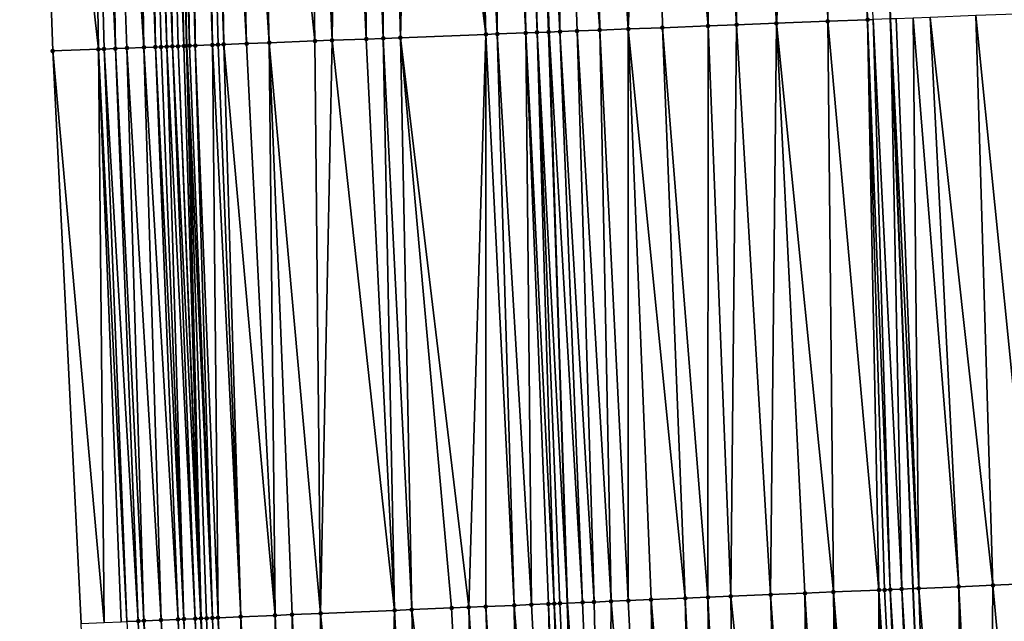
# Model space of a CAD drawing. Header units: feet. Extents: x 2004186 to 2014793, y 836912 to 864902.
# Tile 127 of 256: x 2010467 to 2010502, y 840888 to 840909. Entities that reach past the tile are written whole.
import ezdxf

# ---------------------------------------------------------------- set-up
doc = ezdxf.new("R2010")
doc.units = ezdxf.units.FT
doc.header["$LTSCALE"] = 100
doc.header["$MEASUREMENT"] = 0
for name, color, linetype, lineweight in [('EP_Travel Lane', 5, 'Continuous', 40), ('GPL_Skip Line', 2, 'Continuous', 40), ('Road Shots', 4, 'Continuous', 200), ('Road X-Section', 30, 'Continuous', 13)]:
    doc.layers.add(name, color=color, linetype=linetype, lineweight=lineweight)
doc.layers.add('I-77 SB_MM21-27-Surface-Border', color=7, linetype='Continuous')
doc.layers.add('I-77 SB_MM21-27-Surface-TIN', color=7, linetype='Continuous')

msp = doc.modelspace()

# ---------------------------------------------------------------- linework, layer by layer
at = {"layer": 'EP_Travel Lane'}
msp.add_polyline3d([(2010477.543157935, 840788.5692165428, 342.824715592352), (2010476.765306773, 840808.5501736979, 343.2196493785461), (2010475.9874516, 840828.5316769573, 343.5748282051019), (2010475.209575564, 840848.5137161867, 343.9298431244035), (2010474.4317416, 840868.4946746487, 344.2771656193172), (2010473.793771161, 840888.4815563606, 344.6683766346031), (2010473.296165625, 840908.5624193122, 345.0250564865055), (2010472.786049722, 840929.1499100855, 345.4117580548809), (2010472.290711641, 840949.1409907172, 345.8122032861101), (2010471.795361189, 840969.1325706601, 346.1695961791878), (2010471.372581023, 840989.124828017, 346.5413834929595), (2010471.023765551, 841009.1175275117, 346.9227137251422), (2010470.674977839, 841029.1100283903, 347.3271377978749), (2010470.326176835, 841049.1032912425, 347.7258901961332), (2010469.977363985, 841069.097233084, 348.0973061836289)], dxfattribs=at)
at = {"layer": 'GPL_Skip Line'}
for points in [[(2010503.751021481, 840769.6539728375, 342.0493382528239), (2010502.920267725, 840789.6317162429, 342.458656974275), (2010502.089470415, 840809.6105070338, 342.8404723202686), (2010501.258688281, 840829.5889328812, 343.238921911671), (2010500.427869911, 840849.5682301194, 343.5916440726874), (2010499.597059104, 840869.5473454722, 343.9656955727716), (2010498.766275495, 840889.525806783, 344.3645112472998), (2010497.970566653, 840909.506504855, 344.7139064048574), (2010497.451109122, 840929.4945609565, 345.0885362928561), (2010497.176632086, 840949.4888924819, 345.4712690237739), (2010496.902152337, 840969.4834216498, 345.8308640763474), (2010496.627671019, 840989.4780651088, 346.1839806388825), (2010496.353202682, 841009.4717629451, 346.5930650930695), (2010496.07873259, 841029.4655886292, 346.9894967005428), (2010495.804256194, 841049.4598734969, 347.3600128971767), (2010495.529776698, 841069.4543842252, 347.7339571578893)], [(2010491.021849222, 840769.1201009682, 342.2727580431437), (2010490.058351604, 840789.0930025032, 342.6546088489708), (2010489.231166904, 840809.0718308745, 343.0483455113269), (2010488.566683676, 840829.0574829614, 343.4320081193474), (2010487.926455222, 840849.0451477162, 343.7784363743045), (2010487.286259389, 840869.0317939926, 344.1476179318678), (2010486.64606036, 840889.018540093, 344.5354663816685), (2010486.004501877, 840909.0477277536, 344.915833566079), (2010485.355002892, 840929.3248146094, 345.2857227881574), (2010484.714723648, 840949.314064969, 345.6752363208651), (2010484.242516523, 840969.3062069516, 346.0183261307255), (2010483.952453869, 840989.3005534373, 346.3757230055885), (2010483.67349211, 841009.2941296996, 346.7735506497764), (2010483.394528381, 841029.2878471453, 347.168409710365), (2010483.115560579, 841049.2818564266, 347.5653071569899), (2010482.83658186, 841069.2766481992, 347.9327338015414)]]:
    msp.add_polyline3d(points, dxfattribs=at)
at = {"layer": 'I-77 SB_MM21-27-Surface-Border', "color": 3, "linetype": 'ByBlock', "lineweight": -2}
msp.add_polyline3d([(2010476.543377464, 840788.5273082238, 342.8416260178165), (2010473.71432226, 840808.422639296, 343.2542715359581), (2010473.482990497, 840828.4267522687, 343.6158711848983), (2010471.253364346, 840848.3482831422, 343.9830357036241), (2010470.422587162, 840868.3265899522, 344.3459293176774), (2010469.59177312, 840888.3057831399, 344.7227808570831), (2010468.592065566, 840908.3823514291, 345.0887894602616), (2010467.853999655, 840929.080838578, 345.4846514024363), (2010467.77950015, 840949.0781794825, 345.8601564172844), (2010467.505020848, 840969.0726761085, 346.2241892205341), (2010467.430525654, 840989.0697031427, 346.5965288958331), (2010467.556016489, 841009.0691205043, 346.9632982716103), (2010467.481530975, 841029.0654423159, 347.3641107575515), (2010468.00697453, 841049.0710491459, 347.7475821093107), (2010468.332431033, 841069.074340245, 348.1150695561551)], dxfattribs=at)
at = {"layer": 'I-77 SB_MM21-27-Surface-TIN', "color": 128, "linetype": 'ByBlock', "lineweight": -2}
for points in [[(2010492.651582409, 840929.4271392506, 345.1704744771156), (2010491.451701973, 840929.4101933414, 345.195789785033), (2010492.574527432, 840909.2997121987, 344.800013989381)], [(2010492.651582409, 840929.4271392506, 345.1704744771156), (2010492.574527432, 840909.2997121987, 344.800013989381), (2010493.973499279, 840909.3533588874, 344.7758428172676)], [(2010495.251326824, 840929.4636025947, 345.1291209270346), (2010492.651582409, 840929.4271392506, 345.1704744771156), (2010493.973499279, 840909.3533588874, 344.7758428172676)], [(2010495.251326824, 840929.4636025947, 345.1291209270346), (2010493.973499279, 840909.3533588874, 344.7758428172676), (2010495.772179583, 840909.4222749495, 344.7479508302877)], [(2010495.851267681, 840929.4720290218, 345.1189473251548), (2010495.251326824, 840929.4636025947, 345.1291209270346), (2010495.772179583, 840909.4222749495, 344.7479508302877)], [(2010495.851267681, 840929.4720290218, 345.1189473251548), (2010495.772179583, 840909.4222749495, 344.7479508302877), (2010497.171152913, 840909.4758826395, 344.7259121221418)], [(2010496.65118842, 840929.4832936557, 345.1038129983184), (2010495.851267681, 840929.4720290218, 345.1189473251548), (2010497.171152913, 840909.4758826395, 344.7259121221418)], [(2010496.65118842, 840929.4832936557, 345.1038129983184), (2010497.171152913, 840909.4758826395, 344.7259121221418), (2010497.371003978, 840909.4836005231, 344.7195024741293)], [(2010469.853805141, 840929.1087350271, 345.4609709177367), (2010467.853999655, 840929.080838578, 345.4846514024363), (2010470.190899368, 840908.4434296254, 345.0738678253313)], [(2010467.853999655, 840929.080838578, 345.4846514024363), (2010468.592065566, 840908.3823514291, 345.0887894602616), (2010470.190899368, 840908.4434296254, 345.0738678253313)], [(2010470.253765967, 840929.1143341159, 345.4551777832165), (2010469.853805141, 840929.1087350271, 345.4609709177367), (2010470.790461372, 840908.4663516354, 345.0673051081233)], [(2010469.853805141, 840929.1087350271, 345.4609709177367), (2010470.390752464, 840908.4510941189, 345.0703775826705), (2010470.790461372, 840908.4663516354, 345.0673051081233)], [(2010469.853805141, 840929.1087350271, 345.4609709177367), (2010470.190899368, 840908.4434296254, 345.0738678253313), (2010470.390752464, 840908.4510941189, 345.0703775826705)], [(2010470.453745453, 840929.117201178, 345.4486765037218), (2010470.253765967, 840929.1143341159, 345.4551777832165), (2010470.790461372, 840908.4663516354, 345.0673051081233)], [(2010471.45364787, 840929.1311731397, 345.4355689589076), (2010470.453745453, 840929.117201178, 345.4486765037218), (2010471.789729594, 840908.504601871, 345.0538035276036)], [(2010470.453745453, 840929.117201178, 345.4486765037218), (2010471.190167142, 840908.481691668, 345.05972061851), (2010471.789729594, 840908.504601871, 345.0538035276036)], [(2010470.453745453, 840929.117201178, 345.4486765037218), (2010470.790461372, 840908.4663516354, 345.0673051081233), (2010471.190167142, 840908.481691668, 345.05972061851)], [(2010471.853609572, 840929.1367083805, 345.4331845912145), (2010471.45364787, 840929.1311731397, 345.4355689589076), (2010472.189436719, 840908.5199062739, 345.0481672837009)], [(2010471.45364787, 840929.1311731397, 345.4355689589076), (2010471.789729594, 840908.504601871, 345.0538035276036), (2010472.189436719, 840908.5199062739, 345.0481672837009)], [(2010472.053589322, 840929.1395561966, 345.4277108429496), (2010471.853609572, 840929.1367083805, 345.4331845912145), (2010472.589146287, 840908.5351464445, 345.0460433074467)], [(2010471.853609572, 840929.1367083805, 345.4331845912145), (2010472.389292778, 840908.5274928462, 345.0489377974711), (2010472.589146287, 840908.5351464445, 345.0460433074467)], [(2010471.853609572, 840929.1367083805, 345.4331845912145), (2010472.189436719, 840908.5199062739, 345.0481672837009), (2010472.389292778, 840908.5274928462, 345.0489377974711)], [(2010472.453546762, 840929.1454018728, 345.4087526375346), (2010472.053589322, 840929.1395561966, 345.4277108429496), (2010472.788997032, 840908.5428727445, 345.0391734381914)], [(2010472.053589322, 840929.1395561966, 345.4277108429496), (2010472.589146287, 840908.5351464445, 345.0460433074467), (2010472.788997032, 840908.5428727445, 345.0391734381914)], [(2010472.653527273, 840929.1481943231, 345.4062348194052), (2010472.453546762, 840929.1454018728, 345.4087526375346), (2010473.188696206, 840908.5583862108, 345.0221055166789)], [(2010472.453546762, 840929.1454018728, 345.4087526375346), (2010472.988845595, 840908.5506564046, 345.0291670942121), (2010473.188696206, 840908.5583862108, 345.0221055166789)], [(2010472.453546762, 840929.1454018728, 345.4087526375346), (2010472.788997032, 840908.5428727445, 345.0391734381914), (2010472.988845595, 840908.5506564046, 345.0291670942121)], [(2010472.653527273, 840929.1481943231, 345.4062348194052), (2010473.188696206, 840908.5583862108, 345.0221055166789), (2010472.786049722, 840929.1499100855, 345.4117580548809)], [(2010473.053493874, 840929.1533726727, 345.4229045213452), (2010472.786049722, 840929.1499100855, 345.4117580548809), (2010473.388555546, 840908.5658865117, 345.0275933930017)], [(2010473.188696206, 840908.5583862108, 345.0221055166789), (2010473.296165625, 840908.5624193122, 345.0250564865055), (2010472.786049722, 840929.1499100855, 345.4117580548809)], [(2010473.388555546, 840908.5658865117, 345.0275933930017), (2010472.786049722, 840929.1499100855, 345.4117580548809), (2010473.296165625, 840908.5624193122, 345.0250564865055)], [(2010473.253474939, 840929.1561247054, 345.4225445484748), (2010473.053493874, 840929.1533726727, 345.4229045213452), (2010473.588416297, 840908.5733496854, 345.035111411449)], [(2010473.053493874, 840929.1533726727, 345.4229045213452), (2010473.388555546, 840908.5658865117, 345.0275933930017), (2010473.588416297, 840908.5733496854, 345.035111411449)], [(2010473.453455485, 840929.1589145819, 345.420164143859), (2010473.253474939, 840929.1561247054, 345.4225445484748), (2010473.588416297, 840908.5733496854, 345.035111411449)], [(2010473.853417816, 840929.1644040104, 345.4202256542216), (2010473.453455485, 840929.1589145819, 345.420164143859), (2010474.187986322, 840908.5960607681, 345.0400823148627)], [(2010473.453455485, 840929.1589145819, 345.420164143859), (2010473.588416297, 840908.5733496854, 345.035111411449), (2010474.187986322, 840908.5960607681, 345.0400823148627)], [(2010474.253379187, 840929.1699633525, 345.416554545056), (2010473.853417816, 840929.1644040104, 345.4202256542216), (2010474.587699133, 840908.6112156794, 345.042620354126)], [(2010473.853417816, 840929.1644040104, 345.4202256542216), (2010474.387844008, 840908.6036045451, 345.0431929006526), (2010474.587699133, 840908.6112156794, 345.042620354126)], [(2010473.853417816, 840929.1644040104, 345.4202256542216), (2010474.187986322, 840908.5960607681, 345.0400823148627), (2010474.387844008, 840908.6036045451, 345.0431929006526)], [(2010474.85332237, 840929.1782203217, 345.4154281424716), (2010474.253379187, 840929.1699633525, 345.416554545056), (2010475.387111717, 840908.64186828, 345.0289531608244)], [(2010474.253379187, 840929.1699633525, 345.416554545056), (2010474.587699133, 840908.6112156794, 345.042620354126), (2010475.387111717, 840908.64186828, 345.0289531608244)], [(2010475.6532442, 840929.1894054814, 345.4045368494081), (2010474.85332237, 840929.1782203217, 345.4154281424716), (2010476.186528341, 840908.6724146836, 345.021092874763)], [(2010474.85332237, 840929.1782203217, 345.4154281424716), (2010475.387111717, 840908.64186828, 345.0289531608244), (2010476.186528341, 840908.6724146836, 345.021092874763)], [(2010477.453066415, 840929.2147105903, 345.3726371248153), (2010475.6532442, 840929.1894054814, 345.4045368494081), (2010477.785353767, 840908.7337131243, 344.9941281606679)], [(2010475.6532442, 840929.1894054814, 345.4045368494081), (2010476.186528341, 840908.6724146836, 345.021092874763), (2010477.785353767, 840908.7337131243, 344.9941281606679)], [(2010478.652948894, 840929.2315077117, 345.3552654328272), (2010477.453066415, 840929.2147105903, 345.3726371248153), (2010478.384915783, 840908.7566348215, 344.9875825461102)], [(2010477.453066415, 840929.2147105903, 345.3726371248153), (2010477.785353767, 840908.7337131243, 344.9941281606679), (2010478.384915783, 840908.7566348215, 344.9875825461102)], [(2010478.652948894, 840929.2315077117, 345.3552654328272), (2010478.384915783, 840908.7566348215, 344.9875825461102), (2010479.584036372, 840908.8025687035, 344.9695434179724)], [(2010479.452869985, 840929.2427467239, 345.3414990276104), (2010478.652948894, 840929.2315077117, 345.3552654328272), (2010479.584036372, 840908.8025687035, 344.9695434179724)], [(2010480.252792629, 840929.2538725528, 345.3337753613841), (2010479.452869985, 840929.2427467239, 345.3414990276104), (2010480.183595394, 840908.8255690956, 344.9586947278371)], [(2010479.452869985, 840929.2427467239, 345.3414990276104), (2010479.584036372, 840908.8025687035, 344.9695434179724), (2010480.183595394, 840908.8255690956, 344.9586947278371)], [(2010480.252792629, 840929.2538725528, 345.3337753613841), (2010480.183595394, 840908.8255690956, 344.9586947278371), (2010480.783158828, 840908.8484534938, 344.9541886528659)], [(2010481.2526971, 840929.2676949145, 345.3286548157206), (2010480.252792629, 840929.2538725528, 345.3337753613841), (2010480.783158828, 840908.8484534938, 344.9541886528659)], [(2010481.2526971, 840929.2676949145, 345.3286548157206), (2010480.783158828, 840908.8484534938, 344.9541886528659), (2010483.78097416, 840908.9629237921, 344.929016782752)], [(2010482.45258005, 840929.2844576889, 345.3131168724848), (2010481.2526971, 840929.2676949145, 345.3286548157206), (2010483.78097416, 840908.9629237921, 344.929016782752)], [(2010482.652560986, 840929.287219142, 345.3122539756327), (2010482.45258005, 840929.2844576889, 345.3131168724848), (2010483.78097416, 840908.9629237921, 344.929016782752)], [(2010483.252502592, 840929.2955910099, 345.3049932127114), (2010482.652560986, 840929.287219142, 345.3122539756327), (2010483.78097416, 840908.9629237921, 344.929016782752)], [(2010483.652463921, 840929.3011534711, 345.301155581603), (2010483.252502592, 840929.2955910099, 345.3049932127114), (2010484.180683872, 840908.978160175, 344.927099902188)], [(2010483.252502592, 840929.2955910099, 345.3049932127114), (2010483.78097416, 840908.9629237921, 344.929016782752), (2010484.180683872, 840908.978160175, 344.927099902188)], [(2010484.052426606, 840929.3066170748, 345.3025958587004), (2010483.652463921, 840929.3011534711, 345.301155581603), (2010484.180683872, 840908.978160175, 344.927099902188)], [(2010484.652368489, 840929.314968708, 345.2964154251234), (2010484.052426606, 840929.3066170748, 345.3025958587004), (2010485.179962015, 840909.016149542, 344.9278627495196)], [(2010484.052426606, 840929.3066170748, 345.3025958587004), (2010484.180683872, 840908.978160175, 344.927099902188), (2010485.179962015, 840909.016149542, 344.9278627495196)], [(2010484.852348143, 840929.3178235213, 345.2905681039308), (2010484.652368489, 840929.314968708, 345.2964154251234), (2010485.179962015, 840909.016149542, 344.9278627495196)], [(2010485.25230939, 840929.323391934, 345.2864127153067), (2010484.852348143, 840929.3178235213, 345.2905681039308), (2010485.579667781, 840909.0314896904, 344.9202719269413)], [(2010484.852348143, 840929.3178235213, 345.2905681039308), (2010485.179962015, 840909.016149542, 344.9278627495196), (2010485.579667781, 840909.0314896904, 344.9202719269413)], [(2010485.25230939, 840929.323391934, 345.2864127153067), (2010485.979375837, 840909.0467696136, 344.9159742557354), (2010485.355002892, 840929.3248146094, 345.2857227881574)], [(2010485.25230939, 840929.323391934, 345.2864127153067), (2010485.579667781, 840909.0314896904, 344.9202719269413), (2010485.979375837, 840909.0467696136, 344.9159742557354)], [(2010486.25221345, 840929.3372442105, 345.2796950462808), (2010485.355002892, 840929.3248146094, 345.2857227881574), (2010486.379085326, 840909.0620118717, 344.9137361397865)], [(2010485.979375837, 840909.0467696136, 344.9159742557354), (2010486.004501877, 840909.0477277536, 344.915833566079), (2010485.355002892, 840929.3248146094, 345.2857227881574)], [(2010486.379085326, 840909.0620118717, 344.9137361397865), (2010485.355002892, 840929.3248146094, 345.2857227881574), (2010486.004501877, 840909.0477277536, 344.915833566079)], [(2010487.452095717, 840929.3540567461, 345.2615004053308), (2010486.25221345, 840929.3372442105, 345.2796950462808), (2010487.778057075, 840909.11566114, 344.8894239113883)], [(2010486.25221345, 840929.3372442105, 345.2796950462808), (2010486.978647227, 840909.0849365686, 344.9070264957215), (2010487.778057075, 840909.11566114, 344.8894239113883)], [(2010486.25221345, 840929.3372442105, 345.2796950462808), (2010486.379085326, 840909.0620118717, 344.9137361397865), (2010486.978647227, 840909.0849365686, 344.9070264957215)], [(2010489.651879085, 840929.3849371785, 345.2250763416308), (2010487.452095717, 840929.3540567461, 345.2615004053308), (2010488.777318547, 840909.1540888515, 344.8662178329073)], [(2010487.452095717, 840929.3540567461, 345.2615004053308), (2010487.778057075, 840909.11566114, 344.8894239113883), (2010488.777318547, 840909.1540888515, 344.8662178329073)], [(2010489.651879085, 840929.3849371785, 345.2250763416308), (2010488.777318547, 840909.1540888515, 344.8662178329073), (2010489.976439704, 840909.2000078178, 344.8489943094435)], [(2010491.451701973, 840929.4101933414, 345.195789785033), (2010489.651879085, 840929.3849371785, 345.2250763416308), (2010491.575263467, 840909.2613500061, 344.8196374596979)], [(2010489.651879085, 840929.3849371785, 345.2250763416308), (2010489.976439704, 840909.2000078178, 344.8489943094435), (2010491.575263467, 840909.2613500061, 344.8196374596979)], [(2010491.451701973, 840929.4101933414, 345.195789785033), (2010491.575263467, 840909.2613500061, 344.8196374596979), (2010492.574527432, 840909.2997121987, 344.800013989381)], [(2010495.772179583, 840909.4222749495, 344.7479508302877), (2010493.973499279, 840909.3533588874, 344.7758428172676), (2010495.968719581, 840889.4088396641, 344.3977391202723)], [(2010497.171152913, 840909.4758826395, 344.7259121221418), (2010495.772179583, 840909.4222749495, 344.7479508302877), (2010497.567327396, 840889.4755713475, 344.3843551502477)], [(2010495.772179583, 840909.4222749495, 344.7479508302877), (2010495.968719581, 840889.4088396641, 344.3977391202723), (2010497.567327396, 840889.4755713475, 344.3843551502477)], [(2010497.371003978, 840909.4836005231, 344.7195024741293), (2010497.171152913, 840909.4758826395, 344.7259121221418), (2010497.966978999, 840889.492262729, 344.3805647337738)], [(2010497.171152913, 840909.4758826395, 344.7259121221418), (2010497.767151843, 840889.4839496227, 344.38074828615), (2010497.966978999, 840889.492262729, 344.3805647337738)], [(2010497.171152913, 840909.4758826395, 344.7259121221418), (2010497.567327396, 840889.4755713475, 344.3843551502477), (2010497.767151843, 840889.4839496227, 344.38074828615)], [(2010497.371003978, 840909.4836005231, 344.7195024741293), (2010498.366628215, 840889.5090114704, 344.3737611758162), (2010497.970566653, 840909.506504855, 344.7139064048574)], [(2010497.371003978, 840909.4836005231, 344.7195024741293), (2010497.966978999, 840889.492262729, 344.3805647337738), (2010498.366628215, 840889.5090114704, 344.3737611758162)], [(2010498.170418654, 840909.5141981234, 344.7088427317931), (2010497.970566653, 840909.506504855, 344.7139064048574), (2010498.966099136, 840889.5342044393, 344.3598862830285)], [(2010498.366628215, 840889.5090114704, 344.3737611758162), (2010498.766275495, 840889.525806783, 344.3645112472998), (2010497.970566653, 840909.506504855, 344.7139064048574)], [(2010498.966099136, 840889.5342044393, 344.3598862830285), (2010497.970566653, 840909.506504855, 344.7139064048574), (2010498.766275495, 840889.525806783, 344.3645112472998)], [(2010498.769978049, 840909.5371887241, 344.6985294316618), (2010498.170418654, 840909.5141981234, 344.7088427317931), (2010498.966099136, 840889.5342044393, 344.3598862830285)], [(2010499.36953457, 840909.5602548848, 344.6840844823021), (2010498.769978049, 840909.5371887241, 344.6985294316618), (2010500.364863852, 840889.5930064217, 344.3265455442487)], [(2010498.769978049, 840909.5371887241, 344.6985294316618), (2010498.966099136, 840889.5342044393, 344.3598862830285), (2010500.364863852, 840889.5930064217, 344.3265455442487)], [(2010500.968360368, 840909.6215435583, 344.6576538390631), (2010499.36953457, 840909.5602548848, 344.6840844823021), (2010501.563810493, 840889.6432769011, 344.3048607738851)], [(2010499.36953457, 840909.5602548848, 344.6840844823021), (2010500.364863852, 840889.5930064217, 344.3265455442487), (2010501.563810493, 840889.6432769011, 344.3048607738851)], [(2010502.36733376, 840909.6751496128, 344.6357045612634), (2010500.968360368, 840909.6215435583, 344.6576538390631), (2010502.962587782, 840889.701776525, 344.287402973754)], [(2010500.968360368, 840909.6215435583, 344.6576538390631), (2010501.563810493, 840889.6432769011, 344.3048607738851), (2010502.962587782, 840889.701776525, 344.287402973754)], [(2010485.979375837, 840909.0467696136, 344.9159742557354), (2010485.579667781, 840909.0314896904, 344.9202719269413), (2010486.64606036, 840889.018540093, 344.5354663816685)], [(2010485.979375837, 840909.0467696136, 344.9159742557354), (2010486.64606036, 840889.018540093, 344.5354663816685), (2010486.004501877, 840909.0477277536, 344.915833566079)], [(2010486.379085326, 840909.0620118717, 344.9137361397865), (2010486.004501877, 840909.0477277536, 344.915833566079), (2010487.176424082, 840889.040673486, 344.5313359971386)], [(2010487.176424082, 840889.040673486, 344.5313359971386), (2010486.004501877, 840909.0477277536, 344.915833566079), (2010486.64606036, 840889.018540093, 344.5354663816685)], [(2010486.978647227, 840909.0849365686, 344.9070264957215), (2010486.379085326, 840909.0620118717, 344.9137361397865), (2010487.576077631, 840889.0573180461, 344.5300051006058)], [(2010486.379085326, 840909.0620118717, 344.9137361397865), (2010487.176424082, 840889.040673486, 344.5313359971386), (2010487.576077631, 840889.0573180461, 344.5300051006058)], [(2010487.778057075, 840909.11566114, 344.8894239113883), (2010486.978647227, 840909.0849365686, 344.9070264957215), (2010488.17555278, 840889.0824093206, 344.5214722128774)], [(2010486.978647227, 840909.0849365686, 344.9070264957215), (2010487.576077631, 840889.0573180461, 344.5300051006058), (2010488.17555278, 840889.0824093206, 344.5214722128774)], [(2010488.777318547, 840909.1540888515, 344.8662178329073), (2010487.778057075, 840909.11566114, 344.8894239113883), (2010488.775026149, 840889.1075434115, 344.5106901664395)], [(2010487.778057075, 840909.11566114, 344.8894239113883), (2010488.17555278, 840889.0824093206, 344.5214722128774), (2010488.775026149, 840889.1075434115, 344.5106901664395)], [(2010488.777318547, 840909.1540888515, 344.8662178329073), (2010488.775026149, 840889.1075434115, 344.5106901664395), (2010489.57432676, 840889.1409885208, 344.499834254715)], [(2010489.976439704, 840909.2000078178, 344.8489943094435), (2010488.777318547, 840909.1540888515, 344.8662178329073), (2010490.773270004, 840889.1913406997, 344.4738578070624)], [(2010488.777318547, 840909.1540888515, 344.8662178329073), (2010489.57432676, 840889.1409885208, 344.499834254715), (2010490.773270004, 840889.1913406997, 344.4738578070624)], [(2010491.575263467, 840909.2613500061, 344.8196374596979), (2010489.976439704, 840909.2000078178, 344.8489943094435), (2010491.572572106, 840889.224749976, 344.4648842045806)], [(2010489.976439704, 840909.2000078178, 344.8489943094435), (2010490.773270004, 840889.1913406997, 344.4738578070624), (2010491.572572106, 840889.224749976, 344.4648842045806)], [(2010491.575263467, 840909.2613500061, 344.8196374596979), (2010491.572572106, 840889.224749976, 344.4648842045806), (2010492.37187317, 840889.2581841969, 344.4546002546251)], [(2010492.574527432, 840909.2997121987, 344.800013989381), (2010491.575263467, 840909.2613500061, 344.8196374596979), (2010492.37187317, 840889.2581841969, 344.4546002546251)], [(2010492.574527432, 840909.2997121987, 344.800013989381), (2010492.37187317, 840889.2581841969, 344.4546002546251), (2010493.770644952, 840889.3168162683, 344.4301849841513)], [(2010493.973499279, 840909.3533588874, 344.7758428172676), (2010492.574527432, 840909.2997121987, 344.800013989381), (2010493.770644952, 840889.3168162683, 344.4301849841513)], [(2010493.973499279, 840909.3533588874, 344.7758428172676), (2010493.770644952, 840889.3168162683, 344.4301849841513), (2010494.969596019, 840889.3669803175, 344.4140909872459)], [(2010493.973499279, 840909.3533588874, 344.7758428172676), (2010494.969596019, 840889.3669803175, 344.4140909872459), (2010495.968719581, 840889.4088396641, 344.3977391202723)], [(2010477.785353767, 840908.7337131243, 344.9941281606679), (2010476.186528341, 840908.6724146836, 345.021092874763), (2010477.984451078, 840888.6564388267, 344.6360023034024)], [(2010478.384915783, 840908.7566348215, 344.9875825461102), (2010477.785353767, 840908.7337131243, 344.9941281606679), (2010477.984451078, 840888.6564388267, 344.6360023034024)], [(2010478.384915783, 840908.7566348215, 344.9875825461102), (2010477.984451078, 840888.6564388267, 344.6360023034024), (2010480.582179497, 840888.7651010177, 344.6025283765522)], [(2010479.584036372, 840908.8025687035, 344.9695434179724), (2010478.384915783, 840908.7566348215, 344.9875825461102), (2010480.582179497, 840888.7651010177, 344.6025283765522)], [(2010480.183595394, 840908.8255690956, 344.9586947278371), (2010479.584036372, 840908.8025687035, 344.9695434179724), (2010480.582179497, 840888.7651010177, 344.6025283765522)], [(2010480.783158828, 840908.8484534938, 344.9541886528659), (2010480.183595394, 840908.8255690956, 344.9586947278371), (2010481.181654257, 840888.7902016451, 344.5935041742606)], [(2010480.183595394, 840908.8255690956, 344.9586947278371), (2010480.582179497, 840888.7651010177, 344.6025283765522), (2010481.181654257, 840888.7902016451, 344.5935041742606)], [(2010483.78097416, 840908.9629237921, 344.929016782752), (2010480.783158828, 840908.8484534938, 344.9541886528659), (2010483.179913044, 840888.8736398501, 344.5755344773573)], [(2010480.783158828, 840908.8484534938, 344.9541886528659), (2010482.580437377, 840888.8485610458, 344.5834123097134), (2010483.179913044, 840888.8736398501, 344.5755344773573)], [(2010480.783158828, 840908.8484534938, 344.9541886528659), (2010481.181654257, 840888.7902016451, 344.5935041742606), (2010482.580437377, 840888.8485610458, 344.5834123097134)], [(2010483.78097416, 840908.9629237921, 344.929016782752), (2010483.179913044, 840888.8736398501, 344.5755344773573), (2010483.779393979, 840888.8985920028, 344.5743096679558)], [(2010483.78097416, 840908.9629237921, 344.929016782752), (2010483.779393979, 840888.8985920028, 344.5743096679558), (2010484.778523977, 840888.940296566, 344.5660885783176)], [(2010484.180683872, 840908.978160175, 344.927099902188), (2010483.78097416, 840908.9629237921, 344.929016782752), (2010484.778523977, 840888.940296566, 344.5660885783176)], [(2010485.179962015, 840909.016149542, 344.9278627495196), (2010484.180683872, 840908.978160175, 344.927099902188), (2010485.377998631, 840888.965399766, 344.556929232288)], [(2010484.180683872, 840908.978160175, 344.927099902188), (2010484.778523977, 840888.940296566, 344.5660885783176), (2010485.377998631, 840888.965399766, 344.556929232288)], [(2010485.579667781, 840909.0314896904, 344.9202719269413), (2010485.179962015, 840909.016149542, 344.9278627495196), (2010486.177292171, 840888.9990149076, 344.5371415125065)], [(2010485.179962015, 840909.016149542, 344.9278627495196), (2010485.97746718, 840888.9906497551, 344.5400590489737), (2010486.177292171, 840888.9990149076, 344.5371415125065)], [(2010485.179962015, 840909.016149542, 344.9278627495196), (2010485.377998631, 840888.965399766, 344.556929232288), (2010485.97746718, 840888.9906497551, 344.5400590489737)], [(2010485.579667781, 840909.0314896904, 344.9202719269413), (2010486.377119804, 840889.0073165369, 344.5375608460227), (2010486.64606036, 840889.018540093, 344.5354663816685)], [(2010485.579667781, 840909.0314896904, 344.9202719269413), (2010486.177292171, 840888.9990149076, 344.5371415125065), (2010486.377119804, 840889.0073165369, 344.5375608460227)], [(2010470.190899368, 840908.4434296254, 345.0738678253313), (2010468.592065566, 840908.3823514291, 345.0887894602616), (2010470.391075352, 840888.3391892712, 344.7139724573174)], [(2010468.592065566, 840908.3823514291, 345.0887894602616), (2010469.59177312, 840888.3057831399, 344.7227808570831), (2010470.391075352, 840888.3391892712, 344.7139724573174)], [(2010470.390752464, 840908.4510941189, 345.0703775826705), (2010470.190899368, 840908.4434296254, 345.0738678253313), (2010471.190381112, 840888.3725105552, 344.7096211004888)], [(2010470.190899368, 840908.4434296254, 345.0738678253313), (2010470.990556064, 840888.3641467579, 344.712467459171), (2010471.190381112, 840888.3725105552, 344.7096211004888)], [(2010470.190899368, 840908.4434296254, 345.0738678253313), (2010470.391075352, 840888.3391892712, 344.7139724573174), (2010470.990556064, 840888.3641467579, 344.712467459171)], [(2010470.790461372, 840908.4663516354, 345.0673051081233), (2010470.390752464, 840908.4510941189, 345.0703775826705), (2010471.590027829, 840888.3893194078, 344.6996599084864)], [(2010470.390752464, 840908.4510941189, 345.0703775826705), (2010471.190381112, 840888.3725105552, 344.7096211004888), (2010471.590027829, 840888.3893194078, 344.6996599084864)], [(2010471.190167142, 840908.481691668, 345.05972061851), (2010470.790461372, 840908.4663516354, 345.0673051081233), (2010471.789853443, 840888.3976696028, 344.6975280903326)], [(2010470.790461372, 840908.4663516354, 345.0673051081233), (2010471.590027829, 840888.3893194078, 344.6996599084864), (2010471.789853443, 840888.3976696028, 344.6975280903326)], [(2010471.789729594, 840908.504601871, 345.0538035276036), (2010471.190167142, 840908.481691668, 345.05972061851), (2010472.389335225, 840888.4226013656, 344.6973743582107)], [(2010471.190167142, 840908.481691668, 345.05972061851), (2010471.789853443, 840888.3976696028, 344.6975280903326), (2010472.389335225, 840888.4226013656, 344.6973743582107)], [(2010472.189436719, 840908.5199062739, 345.0481672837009), (2010471.789729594, 840908.504601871, 345.0538035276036), (2010472.988812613, 840888.447638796, 344.6916699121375)], [(2010471.789729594, 840908.504601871, 345.0538035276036), (2010472.389335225, 840888.4226013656, 344.6973743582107), (2010472.988812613, 840888.447638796, 344.6916699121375)], [(2010472.389292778, 840908.5274928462, 345.0489377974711), (2010472.189436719, 840908.5199062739, 345.0481672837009), (2010473.188636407, 840888.4560327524, 344.6872392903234)], [(2010472.189436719, 840908.5199062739, 345.0481672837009), (2010472.988812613, 840888.447638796, 344.6916699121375), (2010473.188636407, 840888.4560327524, 344.6872392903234)], [(2010472.589146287, 840908.5351464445, 345.0460433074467), (2010472.389292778, 840908.5274928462, 345.0489377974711), (2010473.188636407, 840888.4560327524, 344.6872392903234)], [(2010472.788997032, 840908.5428727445, 345.0391734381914), (2010472.589146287, 840908.5351464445, 345.0460433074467), (2010473.588277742, 840888.4729710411, 344.6704787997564)], [(2010472.589146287, 840908.5351464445, 345.0460433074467), (2010473.188636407, 840888.4560327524, 344.6872392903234), (2010473.588277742, 840888.4729710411, 344.6704787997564)], [(2010472.988845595, 840908.5506564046, 345.0291670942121), (2010472.788997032, 840908.5428727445, 345.0391734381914), (2010473.7881033, 840888.4813225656, 344.6682771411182)], [(2010472.788997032, 840908.5428727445, 345.0391734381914), (2010473.588277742, 840888.4729710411, 344.6704787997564), (2010473.7881033, 840888.4813225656, 344.6682771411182)], [(2010473.188696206, 840908.5583862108, 345.0221055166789), (2010472.988845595, 840908.5506564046, 345.0291670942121), (2010473.793771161, 840888.4815563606, 344.6683766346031)], [(2010472.988845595, 840908.5506564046, 345.0291670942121), (2010473.7881033, 840888.4813225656, 344.6682771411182), (2010473.793771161, 840888.4815563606, 344.6683766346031)], [(2010473.188696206, 840908.5583862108, 345.0221055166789), (2010473.793771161, 840888.4815563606, 344.6683766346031), (2010473.296165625, 840908.5624193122, 345.0250564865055)], [(2010473.388555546, 840908.5658865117, 345.0275933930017), (2010473.296165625, 840908.5624193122, 345.0250564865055), (2010474.187765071, 840888.4977694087, 344.6773323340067)], [(2010473.987933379, 840888.4895654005, 344.6717849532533), (2010473.296165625, 840908.5624193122, 345.0250564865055), (2010473.793771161, 840888.4815563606, 344.6683766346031)], [(2010474.187765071, 840888.4977694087, 344.6773323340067), (2010473.296165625, 840908.5624193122, 345.0250564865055), (2010473.987933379, 840888.4895654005, 344.6717849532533)], [(2010473.588416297, 840908.5733496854, 345.035111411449), (2010473.388555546, 840908.5658865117, 345.0275933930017), (2010474.187765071, 840888.4977694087, 344.6773323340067)], [(2010474.187986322, 840908.5960607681, 345.0400823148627), (2010473.588416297, 840908.5733496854, 345.035111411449), (2010474.387594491, 840888.5060280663, 344.6800089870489)], [(2010473.588416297, 840908.5733496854, 345.035111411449), (2010474.187765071, 840888.4977694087, 344.6773323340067), (2010474.387594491, 840888.5060280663, 344.6800089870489)], [(2010474.387844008, 840908.6036045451, 345.0431929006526), (2010474.187986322, 840908.5960607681, 345.0400823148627), (2010475.1869019, 840888.5393097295, 344.6777389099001)], [(2010474.187986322, 840908.5960607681, 345.0400823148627), (2010474.387594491, 840888.5060280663, 344.6800089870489), (2010475.1869019, 840888.5393097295, 344.6777389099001)], [(2010474.587699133, 840908.6112156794, 345.042620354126), (2010474.387844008, 840908.6036045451, 345.0431929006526), (2010475.1869019, 840888.5393097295, 344.6777389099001)], [(2010475.387111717, 840908.64186828, 345.0289531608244), (2010474.587699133, 840908.6112156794, 345.042620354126), (2010476.385852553, 840888.5894837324, 344.661122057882)], [(2010474.587699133, 840908.6112156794, 345.042620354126), (2010475.1869019, 840888.5393097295, 344.6777389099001), (2010476.385852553, 840888.5894837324, 344.661122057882)], [(2010476.186528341, 840908.6724146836, 345.021092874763), (2010475.387111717, 840908.64186828, 345.0289531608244), (2010476.385852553, 840888.5894837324, 344.661122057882)], [(2010476.186528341, 840908.6724146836, 345.021092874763), (2010476.985329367, 840888.614534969, 344.6546923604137), (2010477.984451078, 840888.6564388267, 344.6360023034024)], [(2010476.186528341, 840908.6724146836, 345.021092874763), (2010476.385852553, 840888.5894837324, 344.661122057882), (2010476.985329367, 840888.614534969, 344.6546923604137)], [(2010495.200913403, 840869.3632131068, 344.0321995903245), (2010494.969596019, 840889.3669803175, 344.4140909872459), (2010493.770644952, 840889.3168162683, 344.4301849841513)], [(2010496.200036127, 840869.4050926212, 344.0155117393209), (2010495.968719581, 840889.4088396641, 344.3977391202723), (2010494.969596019, 840889.3669803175, 344.4140909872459)], [(2010496.200036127, 840869.4050926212, 344.0155117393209), (2010494.969596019, 840889.3669803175, 344.4140909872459), (2010495.200913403, 840869.3632131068, 344.0321995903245)], [(2010497.598812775, 840869.4636076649, 343.998002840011), (2010497.567327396, 840889.4755713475, 344.3843551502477), (2010495.968719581, 840889.4088396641, 344.3977391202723)], [(2010497.598812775, 840869.4636076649, 343.998002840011), (2010495.968719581, 840889.4088396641, 344.3977391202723), (2010496.799509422, 840869.4302284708, 344.0050891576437)], [(2010496.799509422, 840869.4302284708, 344.0050891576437), (2010495.968719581, 840889.4088396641, 344.3977391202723), (2010496.200036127, 840869.4050926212, 344.0155117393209)], [(2010498.797761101, 840869.5138376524, 343.9792577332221), (2010497.767151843, 840889.4839496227, 344.38074828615), (2010497.567327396, 840889.4755713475, 344.3843551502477)], [(2010498.797761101, 840869.5138376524, 343.9792577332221), (2010497.567327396, 840889.4755713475, 344.3843551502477), (2010498.198288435, 840869.4886866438, 343.9904435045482)], [(2010498.198288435, 840869.4886866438, 343.9904435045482), (2010497.567327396, 840889.4755713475, 344.3843551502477), (2010497.598812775, 840869.4636076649, 343.998002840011)], [(2010498.797761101, 840869.5138376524, 343.9792577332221), (2010497.966978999, 840889.492262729, 344.3805647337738), (2010497.767151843, 840889.4839496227, 344.38074828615)], [(2010499.197411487, 840869.5305582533, 343.9741536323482), (2010498.366628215, 840889.5090114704, 344.3737611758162), (2010497.966978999, 840889.492262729, 344.3805647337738)], [(2010499.197411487, 840869.5305582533, 343.9741536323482), (2010497.966978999, 840889.492262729, 344.3805647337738), (2010498.797761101, 840869.5138376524, 343.9792577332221)], [(2010498.366628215, 840889.5090114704, 344.3737611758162), (2010499.597059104, 840869.5473454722, 343.9656955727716), (2010498.766275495, 840889.525806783, 344.3645112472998)], [(2010499.197411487, 840869.5305582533, 343.9741536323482), (2010499.597059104, 840869.5473454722, 343.9656955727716), (2010498.366628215, 840889.5090114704, 344.3737611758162)], [(2010498.966099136, 840889.5342044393, 344.3598862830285), (2010498.766275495, 840889.525806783, 344.3645112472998), (2010499.597059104, 840869.5473454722, 343.9656955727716)], [(2010500.596178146, 840869.5893135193, 343.9445504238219), (2010500.364863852, 840889.5930064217, 344.3265455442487), (2010498.966099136, 840889.5342044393, 344.3598862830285)], [(2010500.596178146, 840869.5893135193, 343.9445504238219), (2010498.966099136, 840889.5342044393, 344.3598862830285), (2010499.597059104, 840869.5473454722, 343.9656955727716)], [(2010501.395473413, 840869.622887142, 343.9276753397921), (2010501.563810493, 840889.6432769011, 344.3048607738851), (2010500.364863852, 840889.5930064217, 344.3265455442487)], [(2010501.395473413, 840869.622887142, 343.9276753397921), (2010500.364863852, 840889.5930064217, 344.3265455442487), (2010500.596178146, 840869.5893135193, 343.9445504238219)], [(2010503.39371949, 840869.7066310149, 343.895062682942), (2010501.563810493, 840889.6432769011, 344.3048607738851), (2010501.395473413, 840869.622887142, 343.9276753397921)], [(2010503.39371949, 840869.7066310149, 343.895062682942), (2010502.962587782, 840889.701776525, 344.287402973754), (2010501.563810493, 840889.6432769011, 344.3048607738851)], [(2010486.377119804, 840889.0073165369, 344.5375608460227), (2010487.286259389, 840869.0317939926, 344.1476179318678), (2010486.64606036, 840889.018540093, 344.5354663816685)], [(2010488.007223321, 840869.0618363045, 344.1445131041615), (2010487.176424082, 840889.040673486, 344.5313359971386), (2010486.64606036, 840889.018540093, 344.5354663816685)], [(2010488.007223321, 840869.0618363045, 344.1445131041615), (2010486.64606036, 840889.018540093, 344.5354663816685), (2010487.286259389, 840869.0317939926, 344.1476179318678)], [(2010488.007223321, 840869.0618363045, 344.1445131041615), (2010487.576077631, 840889.0573180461, 344.5300051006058), (2010487.176424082, 840889.040673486, 344.5313359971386)], [(2010488.007223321, 840869.0618363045, 344.1445131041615), (2010488.17555278, 840889.0824093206, 344.5214722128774), (2010487.576077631, 840889.0573180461, 344.5300051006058)], [(2010489.805643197, 840869.1372441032, 344.1132327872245), (2010488.17555278, 840889.0824093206, 344.5214722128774), (2010488.007223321, 840869.0618363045, 344.1445131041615)], [(2010489.805643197, 840869.1372441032, 344.1132327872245), (2010488.775026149, 840889.1075434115, 344.5106901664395), (2010488.17555278, 840889.0824093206, 344.5214722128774)], [(2010489.805643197, 840869.1372441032, 344.1132327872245), (2010489.57432676, 840889.1409885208, 344.499834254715), (2010488.775026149, 840889.1075434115, 344.5106901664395)], [(2010491.204418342, 840869.1957952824, 344.0939046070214), (2010490.773270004, 840889.1913406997, 344.4738578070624), (2010489.57432676, 840889.1409885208, 344.499834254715)], [(2010491.204418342, 840869.1957952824, 344.0939046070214), (2010489.57432676, 840889.1409885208, 344.499834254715), (2010490.604943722, 840869.1706913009, 344.1027227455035)], [(2010490.604943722, 840869.1706913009, 344.1027227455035), (2010489.57432676, 840889.1409885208, 344.499834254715), (2010490.405117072, 840869.1623660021, 344.1035125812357)], [(2010490.405117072, 840869.1623660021, 344.1035125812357), (2010489.57432676, 840889.1409885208, 344.499834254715), (2010489.805643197, 840869.1372441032, 344.1132327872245)], [(2010491.803889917, 840869.2209724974, 344.0813994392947), (2010491.572572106, 840889.224749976, 344.4648842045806), (2010490.773270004, 840889.1913406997, 344.4738578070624)], [(2010491.803889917, 840869.2209724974, 344.0813994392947), (2010490.773270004, 840889.1913406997, 344.4738578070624), (2010491.204418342, 840869.1957952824, 344.0939046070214)], [(2010492.603191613, 840869.2543915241, 344.0723077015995), (2010492.37187317, 840889.2581841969, 344.4546002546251), (2010491.572572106, 840889.224749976, 344.4648842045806)], [(2010492.603191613, 840869.2543915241, 344.0723077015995), (2010491.572572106, 840889.224749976, 344.4648842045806), (2010491.803889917, 840869.2209724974, 344.0813994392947)], [(2010494.401612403, 840869.3297773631, 344.0421329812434), (2010493.770644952, 840889.3168162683, 344.4301849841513), (2010492.37187317, 840889.2581841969, 344.4546002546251)], [(2010494.401612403, 840869.3297773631, 344.0421329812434), (2010492.37187317, 840889.2581841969, 344.4546002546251), (2010492.603191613, 840869.2543915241, 344.0723077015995)], [(2010495.200913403, 840869.3632131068, 344.0321995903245), (2010493.770644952, 840889.3168162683, 344.4301849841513), (2010494.401612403, 840869.3297773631, 344.0421329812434)], [(2010480.014203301, 840868.7277196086, 344.2317265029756), (2010480.582179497, 840888.7651010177, 344.6025283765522), (2010477.984451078, 840888.6564388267, 344.6360023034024)], [(2010481.612799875, 840868.7947216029, 344.2052891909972), (2010480.582179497, 840888.7651010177, 344.6025283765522), (2010480.014203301, 840868.7277196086, 344.2317265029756)], [(2010481.612799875, 840868.7947216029, 344.2052891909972), (2010481.181654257, 840888.7902016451, 344.5935041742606), (2010480.582179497, 840888.7651010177, 344.6025283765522)], [(2010483.611057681, 840868.8781834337, 344.1868763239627), (2010482.580437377, 840888.8485610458, 344.5834123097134), (2010481.181654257, 840888.7902016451, 344.5935041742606)], [(2010483.611057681, 840868.8781834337, 344.1868763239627), (2010481.181654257, 840888.7902016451, 344.5935041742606), (2010481.612799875, 840868.7947216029, 344.2052891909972)], [(2010483.611057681, 840868.8781834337, 344.1868763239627), (2010483.179913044, 840888.8736398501, 344.5755344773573), (2010482.580437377, 840888.8485610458, 344.5834123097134)], [(2010484.410361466, 840868.9115522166, 344.1803141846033), (2010483.779393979, 840888.8985920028, 344.5743096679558), (2010483.179913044, 840888.8736398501, 344.5755344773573)], [(2010484.410361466, 840868.9115522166, 344.1803141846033), (2010483.179913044, 840888.8736398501, 344.5755344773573), (2010483.611057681, 840868.8781834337, 344.1868763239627)], [(2010485.009840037, 840868.9365612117, 344.1762782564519), (2010484.778523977, 840888.940296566, 344.5660885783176), (2010483.779393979, 840888.8985920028, 344.5743096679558)], [(2010485.009840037, 840868.9365612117, 344.1762782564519), (2010483.779393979, 840888.8985920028, 344.5743096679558), (2010484.410361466, 840868.9115522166, 344.1803141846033)], [(2010486.408615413, 840868.9951068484, 344.1572291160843), (2010485.377998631, 840888.965399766, 344.556929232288), (2010484.778523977, 840888.940296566, 344.5660885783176)], [(2010486.408615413, 840868.9951068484, 344.1572291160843), (2010484.778523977, 840888.940296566, 344.5660885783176), (2010485.409492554, 840868.9532305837, 344.1737533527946)], [(2010485.409492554, 840868.9532305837, 344.1737533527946), (2010484.778523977, 840888.940296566, 344.5660885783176), (2010485.009840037, 840868.9365612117, 344.1762782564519)], [(2010486.408615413, 840868.9951068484, 344.1572291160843), (2010485.97746718, 840888.9906497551, 344.5400590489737), (2010485.377998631, 840888.965399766, 344.556929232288)], [(2010486.808263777, 840869.0118760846, 344.1496764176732), (2010486.177292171, 840888.9990149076, 344.5371415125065), (2010485.97746718, 840888.9906497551, 344.5400590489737)], [(2010486.808263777, 840869.0118760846, 344.1496764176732), (2010485.97746718, 840888.9906497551, 344.5400590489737), (2010486.408615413, 840868.9951068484, 344.1572291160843)], [(2010486.377119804, 840889.0073165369, 344.5375608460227), (2010486.177292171, 840888.9990149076, 344.5371415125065), (2010487.286259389, 840869.0317939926, 344.1476179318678)], [(2010486.808263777, 840869.0118760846, 344.1496764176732), (2010487.286259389, 840869.0317939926, 344.1476179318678), (2010486.177292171, 840888.9990149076, 344.5371415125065)], [(2010472.420838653, 840868.410203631, 344.3198714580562), (2010471.590027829, 840888.3893194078, 344.6996599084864), (2010471.190381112, 840888.3725105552, 344.7096211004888)], [(2010472.420838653, 840868.410203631, 344.3198714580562), (2010471.789853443, 840888.3976696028, 344.6975280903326), (2010471.590027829, 840888.3893194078, 344.6996599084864)], [(2010473.419966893, 840868.451950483, 344.3098626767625), (2010472.389335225, 840888.4226013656, 344.6973743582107), (2010471.789853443, 840888.3976696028, 344.6975280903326)], [(2010473.419966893, 840868.451950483, 344.3098626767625), (2010471.789853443, 840888.3976696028, 344.6975280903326), (2010472.420838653, 840868.410203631, 344.3198714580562)], [(2010473.619790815, 840868.4603413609, 344.3057711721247), (2010472.988812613, 840888.447638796, 344.6916699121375), (2010472.389335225, 840888.4226013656, 344.6973743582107)], [(2010473.619790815, 840868.4603413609, 344.3057711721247), (2010472.389335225, 840888.4226013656, 344.6973743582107), (2010473.419966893, 840868.451950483, 344.3098626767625)], [(2010473.81961167, 840868.4688059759, 344.2979672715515), (2010473.188636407, 840888.4560327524, 344.6872392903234), (2010472.988812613, 840888.447638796, 344.6916699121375)], [(2010473.619790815, 840868.4603413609, 344.3057711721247), (2010473.81961167, 840868.4688059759, 344.2979672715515), (2010472.988812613, 840888.447638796, 344.6916699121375)], [(2010474.219250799, 840868.4857973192, 344.2792322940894), (2010473.588277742, 840888.4729710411, 344.6704787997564), (2010473.188636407, 840888.4560327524, 344.6872392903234)], [(2010474.219250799, 840868.4857973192, 344.2792322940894), (2010473.188636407, 840888.4560327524, 344.6872392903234), (2010473.81961167, 840868.4688059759, 344.2979672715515)], [(2010473.7881033, 840888.4813225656, 344.6682771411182), (2010473.588277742, 840888.4729710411, 344.6704787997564), (2010474.4317416, 840868.4946746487, 344.2771656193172)], [(2010474.419076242, 840868.4941516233, 344.2769821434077), (2010474.4317416, 840868.4946746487, 344.2771656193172), (2010473.588277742, 840888.4729710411, 344.6704787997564)], [(2010474.419076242, 840868.4941516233, 344.2769821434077), (2010473.588277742, 840888.4729710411, 344.6704787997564), (2010474.219250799, 840868.4857973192, 344.2792322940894)], [(2010473.7881033, 840888.4813225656, 344.6682771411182), (2010474.4317416, 840868.4946746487, 344.2771656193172), (2010473.793771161, 840888.4815563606, 344.6683766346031)], [(2010474.818735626, 840868.5106558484, 344.282771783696), (2010473.987933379, 840888.4895654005, 344.6717849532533), (2010473.793771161, 840888.4815563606, 344.6683766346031)], [(2010474.818735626, 840868.5106558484, 344.282771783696), (2010473.793771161, 840888.4815563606, 344.6683766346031), (2010474.4317416, 840868.4946746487, 344.2771656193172)], [(2010474.818735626, 840868.5106558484, 344.282771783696), (2010474.187765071, 840888.4977694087, 344.6773323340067), (2010473.987933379, 840888.4895654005, 344.6717849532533)], [(2010474.818735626, 840868.5106558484, 344.282771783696), (2010474.387594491, 840888.5060280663, 344.6800089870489), (2010474.187765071, 840888.4977694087, 344.6773323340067)], [(2010475.418225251, 840868.5353990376, 344.2921182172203), (2010475.1869019, 840888.5393097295, 344.6777389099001), (2010474.387594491, 840888.5060280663, 344.6800089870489)], [(2010475.418225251, 840868.5353990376, 344.2921182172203), (2010474.387594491, 840888.5060280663, 344.6800089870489), (2010474.818735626, 840868.5106558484, 344.282771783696)], [(2010476.217532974, 840868.5686731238, 344.2903237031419), (2010476.385852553, 840888.5894837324, 344.661122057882), (2010475.1869019, 840888.5393097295, 344.6777389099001)], [(2010476.217532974, 840868.5686731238, 344.2903237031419), (2010475.1869019, 840888.5393097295, 344.6777389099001), (2010475.817882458, 840868.5519556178, 344.2952719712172)], [(2010475.817882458, 840868.5519556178, 344.2952719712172), (2010475.1869019, 840888.5393097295, 344.6777389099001), (2010475.418225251, 840868.5353990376, 344.2921182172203)], [(2010477.216654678, 840868.6105771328, 344.272402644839), (2010476.385852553, 840888.5894837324, 344.661122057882), (2010476.217532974, 840868.5686731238, 344.2903237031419)], [(2010477.216654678, 840868.6105771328, 344.272402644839), (2010476.985329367, 840888.614534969, 344.6546923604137), (2010476.385852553, 840888.5894837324, 344.661122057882)], [(2010478.015956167, 840868.6440011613, 344.2630590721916), (2010477.984451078, 840888.6564388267, 344.6360023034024), (2010476.985329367, 840888.614534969, 344.6546923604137)], [(2010478.015956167, 840868.6440011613, 344.2630590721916), (2010476.985329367, 840888.614534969, 344.6546923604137), (2010477.216654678, 840868.6105771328, 344.272402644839)], [(2010480.014203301, 840868.7277196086, 344.2317265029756), (2010477.984451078, 840888.6564388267, 344.6360023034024), (2010479.214902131, 840868.6942879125, 344.2414561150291)], [(2010479.214902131, 840868.6942879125, 344.2414561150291), (2010477.984451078, 840888.6564388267, 344.6360023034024), (2010478.015956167, 840868.6440011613, 344.2630590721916)]]:
    msp.add_3dface(points, dxfattribs=at)
at = {"layer": 'Road Shots', "lineweight": 100}
for p in [(2010495.772179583, 840909.4222749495, 344.7479508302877), (2010497.171152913, 840909.4758826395, 344.7259121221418), (2010485.979375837, 840909.0467696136, 344.9159742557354), (2010486.379085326, 840909.0620118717, 344.9137361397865), (2010486.978647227, 840909.0849365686, 344.9070264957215), (2010487.778057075, 840909.11566114, 344.8894239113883), (2010488.777318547, 840909.1540888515, 344.8662178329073), (2010489.976439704, 840909.2000078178, 344.8489943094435), (2010491.575263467, 840909.2613500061, 344.8196374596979), (2010492.574527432, 840909.2997121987, 344.800013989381), (2010493.973499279, 840909.3533588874, 344.7758428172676), (2010477.785353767, 840908.7337131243, 344.9941281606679), (2010478.384915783, 840908.7566348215, 344.9875825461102), (2010479.584036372, 840908.8025687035, 344.9695434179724), (2010480.183595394, 840908.8255690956, 344.9586947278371), (2010480.783158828, 840908.8484534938, 344.9541886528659), (2010483.78097416, 840908.9629237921, 344.929016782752), (2010484.180683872, 840908.978160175, 344.927099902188), (2010485.179962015, 840909.016149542, 344.9278627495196), (2010485.579667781, 840909.0314896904, 344.9202719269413), (2010468.592065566, 840908.3823514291, 345.0887894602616), (2010470.190899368, 840908.4434296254, 345.0738678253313), (2010470.390752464, 840908.4510941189, 345.0703775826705), (2010470.790461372, 840908.4663516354, 345.0673051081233), (2010471.190167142, 840908.481691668, 345.05972061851), (2010471.789729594, 840908.504601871, 345.0538035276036), (2010472.189436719, 840908.5199062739, 345.0481672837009), (2010472.389292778, 840908.5274928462, 345.0489377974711), (2010472.589146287, 840908.5351464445, 345.0460433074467), (2010472.788997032, 840908.5428727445, 345.0391734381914), (2010472.988845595, 840908.5506564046, 345.0291670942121), (2010473.188696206, 840908.5583862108, 345.0221055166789), (2010473.388555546, 840908.5658865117, 345.0275933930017), (2010473.588416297, 840908.5733496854, 345.035111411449), (2010474.187986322, 840908.5960607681, 345.0400823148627), (2010474.387844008, 840908.6036045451, 345.0431929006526), (2010474.587699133, 840908.6112156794, 345.042620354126), (2010475.387111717, 840908.64186828, 345.0289531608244), (2010476.186528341, 840908.6724146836, 345.021092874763), (2010494.969596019, 840889.3669803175, 344.4140909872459), (2010495.968719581, 840889.4088396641, 344.3977391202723), (2010497.567327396, 840889.4755713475, 344.3843551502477), (2010497.767151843, 840889.4839496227, 344.38074828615), (2010497.966978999, 840889.492262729, 344.3805647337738), (2010498.366628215, 840889.5090114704, 344.3737611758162), (2010498.966099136, 840889.5342044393, 344.3598862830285), (2010500.364863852, 840889.5930064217, 344.3265455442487), (2010501.563810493, 840889.6432769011, 344.3048607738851), (2010487.176424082, 840889.040673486, 344.5313359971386), (2010487.576077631, 840889.0573180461, 344.5300051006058), (2010488.17555278, 840889.0824093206, 344.5214722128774), (2010488.775026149, 840889.1075434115, 344.5106901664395), (2010489.57432676, 840889.1409885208, 344.499834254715), (2010490.773270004, 840889.1913406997, 344.4738578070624), (2010491.572572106, 840889.224749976, 344.4648842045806), (2010492.37187317, 840889.2581841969, 344.4546002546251), (2010493.770644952, 840889.3168162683, 344.4301849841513), (2010480.582179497, 840888.7651010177, 344.6025283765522), (2010481.181654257, 840888.7902016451, 344.5935041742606), (2010482.580437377, 840888.8485610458, 344.5834123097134), (2010483.179913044, 840888.8736398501, 344.5755344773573), (2010483.779393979, 840888.8985920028, 344.5743096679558), (2010484.778523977, 840888.940296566, 344.5660885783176), (2010485.377998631, 840888.965399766, 344.556929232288), (2010485.97746718, 840888.9906497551, 344.5400590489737), (2010486.177292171, 840888.9990149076, 344.5371415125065), (2010486.377119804, 840889.0073165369, 344.5375608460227), (2010471.590027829, 840888.3893194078, 344.6996599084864), (2010471.789853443, 840888.3976696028, 344.6975280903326), (2010472.389335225, 840888.4226013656, 344.6973743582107), (2010472.988812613, 840888.447638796, 344.6916699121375), (2010473.188636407, 840888.4560327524, 344.6872392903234), (2010473.588277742, 840888.4729710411, 344.6704787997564), (2010473.7881033, 840888.4813225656, 344.6682771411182), (2010473.987933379, 840888.4895654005, 344.6717849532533), (2010474.187765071, 840888.4977694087, 344.6773323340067), (2010474.387594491, 840888.5060280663, 344.6800089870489), (2010475.1869019, 840888.5393097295, 344.6777389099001), (2010476.385852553, 840888.5894837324, 344.661122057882), (2010476.985329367, 840888.614534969, 344.6546923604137), (2010477.984451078, 840888.6564388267, 344.6360023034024)]:
    msp.add_point(p, dxfattribs=at)
at = {"layer": 'Road X-Section', "extrusion": (-0.03799695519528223, 0.9991103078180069, 0.01829820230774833), "elevation": 763774.8622281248, "flags": 128}
msp.add_lwpolyline([(-2040973.564288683, -13632.90066081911), (-2040975.164288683, -13632.91558495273), (-2040975.364288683, -13632.91907577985), (-2040975.764288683, -13632.9221487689), (-2040976.164288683, -13632.92973452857), (-2040976.764288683, -13632.93565261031), (-2040977.164288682, -13632.94128979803), (-2040977.364288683, -13632.94051915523), (-2040977.564288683, -13632.94341412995), (-2040977.764288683, -13632.95028514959), (-2040977.964288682, -13632.96029316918), (-2040978.164288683, -13632.9673559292), (-2040978.364288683, -13632.96186713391), (-2040978.564288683, -13632.95434785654), (-2040979.164288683, -13632.94937612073), (-2040979.364288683, -13632.94626501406), (-2040979.564288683, -13632.94683765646), (-2040980.364288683, -13632.96050713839), (-2040981.164288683, -13632.96836874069), (-2040982.764288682, -13632.99533797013), (-2040983.364288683, -13633.00188468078), (-2040984.564288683, -13633.01992682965), (-2040985.164288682, -13633.03077733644), (-2040985.764288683, -13633.03528416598), (-2040988.764288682, -13633.06046025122), (-2040989.164288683, -13633.06237745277), (-2040990.164288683, -13633.0616144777), (-2040990.564288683, -13633.0692065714), (-2040990.964288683, -13633.07350496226), (-2040991.364288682, -13633.075743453), (-2040991.964288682, -13633.08245422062), (-2040992.764288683, -13633.10005975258), (-2040993.764288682, -13633.12326971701), (-2040994.964288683, -13633.14049612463), (-2040996.564288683, -13633.1698578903), (-2040997.564288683, -13633.18948464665), (-2040998.964288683, -13633.21365986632), (-2041000.764288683, -13633.24155652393), (-2041002.164288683, -13633.26359892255), (-2041002.364288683, -13633.27000964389), (-2041002.964288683, -13633.27560665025), (-2041003.164288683, -13633.28067117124), (-2041003.764288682, -13633.29098619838), (-2041004.364288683, -13633.3054335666), (-2041005.964288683, -13633.33186863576), (-2041007.364288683, -13633.35382158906), (-2041008.964288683, -13633.37752780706), (-2041010.164288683, -13633.40062347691), (-2041011.164288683, -13633.42252857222), (-2041011.964288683, -13633.43658117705), (-2041012.964288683, -13633.46095078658), (-2041013.564288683, -13633.4724434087), (-2041014.364288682, -13633.50208529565), (-2041014.564288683, -13633.50159086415), (-2041014.764288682, -13633.49481364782), (-2041015.164288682, -13633.49294200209), (-2041015.364288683, -13633.49451000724), (-2041015.764288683, -13633.51268018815), (-2041016.564288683, -13633.54031110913), (-2041016.764288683, -13633.54844890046), (-2041016.964288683, -13633.5503812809), (-2041017.964288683, -13633.59197401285), (-2041018.764288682, -13633.63141772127), (-2041019.364288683, -13633.65814696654), (-2041019.764288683, -13633.67212526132), (-2041020.164288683, -13633.6911894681), (-2041021.564288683, -13633.75230075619)], dxfattribs=at)
at = {"layer": 'Road X-Section', "extrusion": (-0.04154052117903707, 0.9989552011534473, 0.01904970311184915), "elevation": 756500.3588609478, "flags": 128}
msp.add_lwpolyline([(-2043670.84265633, -14068.93743780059), (-2043671.64265633, -14068.94624779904), (-2043672.242656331, -14068.94775307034), (-2043672.44265633, -14068.95059994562), (-2043672.842656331, -14068.96056294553), (-2043673.04265633, -14068.9626951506), (-2043673.64265633, -14068.96284891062), (-2043674.242656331, -14068.96855439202), (-2043674.44265633, -14068.97298581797), (-2043674.842656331, -14068.98974935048), (-2043675.04265633, -14068.99195140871), (-2043675.242656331, -14068.98844295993), (-2043675.44265633, -14068.98289457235), (-2043675.64265633, -14068.98021743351), (-2043676.44265633, -14068.98248792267), (-2043677.64265633, -14068.99910779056), (-2043678.24265633, -14069.00553865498), (-2043679.24265633, -14069.02423210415), (-2043681.84265633, -14069.05771210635), (-2043682.442656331, -14069.06673794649), (-2043683.84265633, -14069.07683164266), (-2043684.44265633, -14069.0847109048), (-2043685.04265633, -14069.0859359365), (-2043686.042656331, -14069.09415851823), (-2043686.642656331, -14069.10331952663), (-2043687.242656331, -14069.1201927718), (-2043687.44265633, -14069.12311083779), (-2043687.64265633, -14069.12269142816), (-2043688.44265633, -14069.12891740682), (-2043688.842656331, -14069.13024854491), (-2043689.44265633, -14069.13878298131), (-2043690.04265633, -14069.14956698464), (-2043690.84265633, -14069.16042486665), (-2043692.04265633, -14069.1864060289), (-2043692.84265633, -14069.19538126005), (-2043693.64265633, -14069.20566707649), (-2043695.042656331, -14069.23008677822), (-2043696.242656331, -14069.2461836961), (-2043697.24265633, -14069.26253853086), (-2043698.84265633, -14069.27592493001), (-2043699.04265633, -14069.27953244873), (-2043699.242656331, -14069.27971603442), (-2043699.642656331, -14069.28652082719), (-2043700.24265633, -14069.3003982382), (-2043701.64265633, -14069.33374502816), (-2043702.84265633, -14069.3554337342), (-2043704.242656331, -14069.37289470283), (-2043705.04265633, -14069.38701771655), (-2043707.64265633, -14069.44102069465), (-2043708.242656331, -14069.45513825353), (-2043709.842656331, -14069.48812175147), (-2043710.642656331, -14069.50917379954), (-2043711.24265633, -14069.52902269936), (-2043711.442656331, -14069.52919356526), (-2043711.64265633, -14069.52437523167), (-2043711.842656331, -14069.52432122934), (-2043712.04265633, -14069.52782451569), (-2043712.24265633, -14069.53624007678), (-2043712.44265633, -14069.54844066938), (-2043713.04265633, -14069.57442260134), (-2043713.842656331, -14069.59741439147), (-2043714.64265633, -14069.63295468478), (-2043715.24265633, -14069.66395817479), (-2043717.44265633, -14069.76070997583), (-2043718.442656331, -14069.80823921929), (-2043718.64265633, -14069.81628711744)], dxfattribs=at)

doc.saveas('drawing.dxf')
